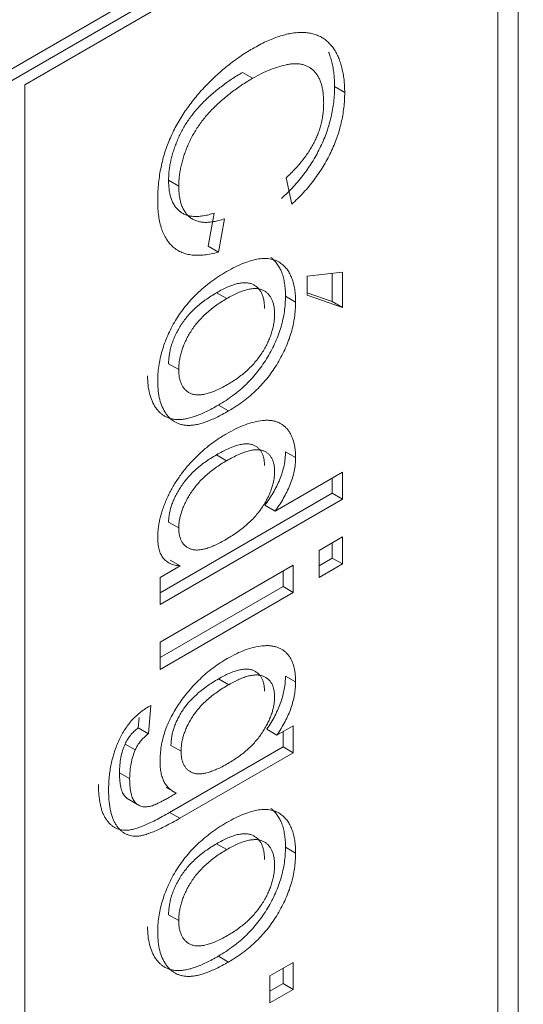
# Model space of a CAD drawing. Header units: millimetres. Extents: x 4 to 1188, y 1 to 840.
# Tile 82 of 123: x 1044.43 to 1045.6, y 144.09 to 146.38. Entities that reach past the tile are written whole.
import ezdxf

# ---------------------------------------------------------------- set-up
doc = ezdxf.new("R2010")
doc.units = ezdxf.units.MM
doc.layers.add('1', color=7, linetype='Continuous', true_color=0xffffff)

msp = doc.modelspace()

# ---------------------------------------------------------------- linework, layer by layer
at = {"layer": '1', "color": 154, "linetype": 'Continuous', "lineweight": 13}
for p, q in [((1046.7631, 147.6169), (1043.2276, 145.5757)), ((1046.7867, 147.6033), (1043.2512, 145.5621)), ((1044.4452, 146.2243), (1045.5922, 146.8864)), ((1045.5922, 146.8864), (1045.5922, 135.2377)), ((1045.545, 146.859), (1045.545, 135.265)), ((1044.9514, 146.2528), (1044.9749, 146.2392)), ((1044.4452, 134.5756), (1044.4452, 146.2243)), ((1045.1653, 146.2199), (1045.1888, 146.2063)), ((1044.7796, 146.0023), (1044.8031, 145.9887)), ((1045.0657, 145.9466), (1045.0529, 146.0082)), ((1044.8857, 145.9263), (1044.8717, 145.8493)), ((1044.9092, 145.9127), (1044.8953, 145.8356)), ((1044.8717, 145.8493), (1044.8953, 145.8356)), ((1045.1019, 145.7793), (1045.1834, 145.7887)), ((1045.1598, 145.786), (1045.1598, 145.7208)), ((1045.1834, 145.7887), (1045.1834, 145.7071)), ((1045.1019, 145.7354), (1045.1019, 145.7793)), ((1044.8911, 145.7412), (1044.9147, 145.7276)), ((1045.1598, 145.7208), (1045.1019, 145.7408)), ((1045.1834, 145.7071), (1045.1019, 145.7354)), ((1045.0512, 145.7331), (1045.0748, 145.7195)), ((1045.1598, 145.7208), (1045.1834, 145.7071)), ((1044.7796, 145.5763), (1044.8031, 145.5627)), ((1044.8953, 145.4802), (1044.9188, 145.4666)), ((1045.0512, 145.372), (1045.0748, 145.3584)), ((1044.8908, 145.3647), (1044.9143, 145.351)), ((1045.0269, 145.2341), (1045.1834, 145.3245)), ((1045.1834, 145.3245), (1045.1834, 145.2618)), ((1045.1598, 145.3109), (1045.1598, 145.2754)), ((1045.1598, 145.2754), (1044.7597, 145.0443)), ((1045.1834, 145.2618), (1044.7597, 145.0171)), ((1045.1598, 145.2754), (1045.1834, 145.2618)), ((1045.0033, 145.2477), (1045.0269, 145.2341)), ((1044.7796, 145.2085), (1044.8031, 145.1949)), ((1045.1291, 145.1426), (1045.1834, 145.1739)), ((1045.1834, 145.1739), (1045.1834, 145.1112)), ((1045.1291, 145.0798), (1045.1291, 145.1426)), ((1045.1598, 145.1603), (1045.1598, 145.1248)), ((1044.7829, 145.1204), (1044.8064, 145.1068)), ((1045.1598, 145.1248), (1045.1291, 145.107)), ((1045.1598, 145.1248), (1045.1834, 145.1112)), ((1044.7597, 144.9293), (1045.0693, 145.1081)), ((1044.7597, 145.0798), (1044.8064, 145.1068)), ((1045.0693, 145.1081), (1045.0693, 145.0453)), ((1045.1834, 145.1112), (1045.1291, 145.0798)), ((1044.7597, 145.0171), (1044.7597, 145.0798)), ((1045.0458, 145.0945), (1045.0458, 145.0589)), ((1045.0458, 145.0589), (1044.7597, 144.8938)), ((1045.0458, 145.0589), (1045.0693, 145.0453)), ((1045.0693, 145.0453), (1044.7597, 144.8665)), ((1044.7597, 144.8665), (1044.7597, 144.9293)), ((1044.8956, 144.8444), (1044.9192, 144.8308)), ((1045.0512, 144.8508), (1045.0748, 144.8372)), ((1044.7379, 144.7826), (1044.7325, 144.7168)), ((1044.7109, 144.7544), (1044.7089, 144.7304)), ((1044.7089, 144.7304), (1044.7325, 144.7168)), ((1045.0313, 144.7136), (1045.0693, 144.7356)), ((1045.0693, 144.7356), (1045.0693, 144.6729)), ((1045.0077, 144.7272), (1045.0313, 144.7136)), ((1045.0458, 144.722), (1045.0458, 144.6865)), ((1044.6784, 144.6929), (1044.7019, 144.6793)), ((1045.0458, 144.6865), (1044.7818, 144.5341)), ((1044.785, 144.6898), (1044.8086, 144.6762)), ((1045.0458, 144.6865), (1045.0693, 144.6729)), ((1045.0693, 144.6729), (1044.8054, 144.5205)), ((1044.6655, 144.6262), (1044.689, 144.6126)), ((1044.7741, 144.5924), (1044.7977, 144.5788)), ((1044.6834, 144.5663), (1044.7128, 144.5493)), ((1044.7818, 144.5341), (1044.8054, 144.5205)), ((1044.8911, 144.4615), (1044.9147, 144.4479)), ((1045.0512, 144.4534), (1045.0748, 144.4398)), ((1044.7796, 144.2966), (1044.8031, 144.2829)), ((1044.8953, 144.2004), (1044.9188, 144.1868)), ((1045.015, 144.1545), (1045.0693, 144.1859)), ((1045.0693, 144.1859), (1045.0693, 144.1232)), ((1045.0458, 144.1723), (1045.0458, 144.1368)), ((1045.015, 144.0918), (1045.015, 144.1545)), ((1045.0458, 144.1368), (1045.015, 144.119)), ((1045.0458, 144.1368), (1045.0693, 144.1232)), ((1045.0693, 144.1232), (1045.015, 144.0918))]:
    msp.add_line(p, q, dxfattribs=at)
for points, knots in [([(1044.9747, 146.308), (1044.9801, 146.311), (1044.9907, 146.317), (1045.0064, 146.3248), (1045.0215, 146.3312), (1045.0361, 146.3365), (1045.0502, 146.3407), (1045.0637, 146.3436), (1045.0767, 146.3453), (1045.0892, 146.3458), (1045.101, 146.3451), (1045.1122, 146.3434), (1045.1226, 146.3403), (1045.1323, 146.3362), (1045.1413, 146.3308), (1045.1494, 146.3242), (1045.1569, 146.3165), (1045.1636, 146.3076), (1045.1695, 146.2977), (1045.1747, 146.2871), (1045.179, 146.2755), (1045.1826, 146.2632), (1045.1855, 146.2502), (1045.1874, 146.2363), (1045.1886, 146.2217), (1045.1888, 146.2114), (1045.1888, 146.2063)], [0, 0, 0, 0, 0.049401, 0.097605, 0.144255, 0.189472, 0.233915, 0.277237, 0.319859, 0.361957, 0.403486, 0.443934, 0.483649, 0.522893, 0.561858, 0.600795, 0.640104, 0.679643, 0.7194, 0.758854, 0.798315, 0.837802, 0.877469, 0.917683, 0.958393, 1, 1, 1, 1]), ([(1044.7542, 145.954), (1044.7543, 145.9603), (1044.7545, 145.9728), (1044.7557, 145.9917), (1044.7579, 146.0103), (1044.761, 146.0284), (1044.7648, 146.0461), (1044.7695, 146.0634), (1044.7752, 146.0803), (1044.7817, 146.0968), (1044.7891, 146.113), (1044.7971, 146.1289), (1044.8061, 146.1444), (1044.8157, 146.1597), (1044.8262, 146.1746), (1044.8373, 146.1893), (1044.8494, 146.2037), (1044.862, 146.2177), (1044.8752, 146.2312), (1044.8887, 146.2443), (1044.9025, 146.2565), (1044.9164, 146.2682), (1044.9307, 146.2791), (1044.9451, 146.2896), (1044.9598, 146.2992), (1044.9697, 146.3051), (1044.9747, 146.308)], [0, 0, 0, 0, 0.049196, 0.096248, 0.141349, 0.184656, 0.226059, 0.266173, 0.30529, 0.343245, 0.380877, 0.418496, 0.456319, 0.494237, 0.533024, 0.572473, 0.613079, 0.654934, 0.697397, 0.739884, 0.782195, 0.825062, 0.867987, 0.911411, 0.955372, 1, 1, 1, 1]), ([(1045.1513, 146.2999), (1045.1528, 146.2964), (1045.1555, 146.2889), (1045.159, 146.2769), (1045.1619, 146.2638), (1045.1638, 146.2499), (1045.165, 146.2353), (1045.1652, 146.225), (1045.1653, 146.2199)], [0, 0, 0, 0, 0.156187, 0.321393, 0.48735, 0.655599, 0.825923, 1, 1, 1, 1]), ([(1045.14, 146.1814), (1045.1399, 146.1856), (1045.1398, 146.1941), (1045.1386, 146.2059), (1045.1369, 146.2169), (1045.1343, 146.2268), (1045.1311, 146.2358), (1045.1271, 146.2437), (1045.1224, 146.2508), (1045.117, 146.2569), (1045.1109, 146.2619), (1045.1045, 146.2662), (1045.0974, 146.2693), (1045.0899, 146.2716), (1045.0819, 146.2729), (1045.0734, 146.2733), (1045.0644, 146.2727), (1045.0518, 146.2705), (1045.0355, 146.2663), (1045.0156, 146.2593), (1044.9954, 146.2505), (1044.9818, 146.243), (1044.9749, 146.2392)], [0, 0, 0, 0, 0.046763, 0.091969, 0.135804, 0.178232, 0.219441, 0.260177, 0.30028, 0.340548, 0.380311, 0.419642, 0.459017, 0.498182, 0.53767, 0.577913, 0.618649, 0.660762, 0.745299, 0.829745, 0.914602, 1, 1, 1, 1]), ([(1044.9514, 146.2528), (1044.9428, 146.2477), (1044.9261, 146.2377), (1044.902, 146.2203), (1044.8795, 146.202), (1044.8619, 146.1855), (1044.849, 146.1717), (1044.8399, 146.1613), (1044.8315, 146.1506), (1044.8237, 146.1396), (1044.8166, 146.1284), (1044.8101, 146.1169), (1044.8042, 146.1052), (1044.7991, 146.0933), (1044.7945, 146.0814), (1044.7905, 146.0696), (1044.7871, 146.0579), (1044.7844, 146.0465), (1044.7821, 146.0351), (1044.7806, 146.024), (1044.7798, 146.013), (1044.7796, 146.0059), (1044.7796, 146.0023)], [0, 0, 0, 0, 0.105343, 0.204375, 0.298069, 0.38707, 0.429726, 0.470901, 0.511122, 0.550179, 0.588354, 0.626683, 0.664452, 0.702515, 0.740481, 0.777618, 0.814716, 0.851527, 0.888098, 0.925112, 0.962104, 1, 1, 1, 1]), ([(1044.9749, 146.2392), (1044.9664, 146.234), (1044.9497, 146.2241), (1044.9256, 146.2067), (1044.9031, 146.1884), (1044.8855, 146.1719), (1044.8725, 146.1581), (1044.8635, 146.1477), (1044.8551, 146.1369), (1044.8473, 146.126), (1044.8402, 146.1147), (1044.8337, 146.1033), (1044.8278, 146.0916), (1044.8226, 146.0797), (1044.8181, 146.0678), (1044.8141, 146.056), (1044.8106, 146.0443), (1044.808, 146.0329), (1044.8057, 146.0215), (1044.8042, 146.0104), (1044.8034, 145.9994), (1044.8032, 145.9923), (1044.8031, 145.9887)], [0, 0, 0, 0, 0.105343, 0.204375, 0.298069, 0.38707, 0.429726, 0.470901, 0.511122, 0.550179, 0.588354, 0.626683, 0.664452, 0.702515, 0.740481, 0.777618, 0.814716, 0.851527, 0.888098, 0.925112, 0.962104, 1, 1, 1, 1]), ([(1045.1653, 146.2199), (1045.1652, 146.214), (1045.165, 146.2023), (1045.1634, 146.1846), (1045.1609, 146.1669), (1045.1575, 146.1494), (1045.1528, 146.132), (1045.1473, 146.1148), (1045.1407, 146.0976), (1045.1331, 146.0807), (1045.1246, 146.064), (1045.1153, 146.0477), (1045.1051, 146.032), (1045.0942, 146.0166), (1045.0823, 146.0018), (1045.0697, 145.9873), (1045.0563, 145.9733), (1045.0469, 145.9646), (1045.0421, 145.9602)], [0, 0, 0, 0, 0.068649, 0.134937, 0.198842, 0.261409, 0.322517, 0.382377, 0.442471, 0.502228, 0.562101, 0.621732, 0.681851, 0.742049, 0.803908, 0.867162, 0.932361, 1, 1, 1, 1]), ([(1045.1888, 146.2063), (1045.1888, 146.2003), (1045.1886, 146.1887), (1045.187, 146.171), (1045.1844, 146.1533), (1045.181, 146.1358), (1045.1764, 146.1184), (1045.1709, 146.1012), (1045.1642, 146.084), (1045.1567, 146.0671), (1045.1481, 146.0504), (1045.1389, 146.0341), (1045.1287, 146.0184), (1045.1177, 146.003), (1045.1059, 145.9882), (1045.0933, 145.9737), (1045.0798, 145.9597), (1045.0705, 145.951), (1045.0657, 145.9466)], [0, 0, 0, 0, 0.068649, 0.134937, 0.198842, 0.261409, 0.322517, 0.382377, 0.442471, 0.502228, 0.562101, 0.621732, 0.681851, 0.742049, 0.803908, 0.867162, 0.932361, 1, 1, 1, 1]), ([(1045.0529, 146.0082), (1045.0565, 146.0116), (1045.0637, 146.0184), (1045.0739, 146.029), (1045.0834, 146.0396), (1045.0921, 146.0502), (1045.1, 146.0609), (1045.1072, 146.0715), (1045.1136, 146.0821), (1045.1193, 146.0928), (1045.1241, 146.1035), (1045.1284, 146.1143), (1045.1319, 146.1253), (1045.1349, 146.1363), (1045.1372, 146.1475), (1045.1388, 146.1587), (1045.1397, 146.1701), (1045.1399, 146.1776), (1045.14, 146.1814)], [0, 0, 0, 0, 0.077231, 0.151165, 0.220785, 0.28715, 0.350632, 0.411307, 0.469964, 0.526707, 0.582498, 0.638509, 0.694918, 0.75242, 0.811251, 0.871856, 0.934644, 1, 1, 1, 1]), ([(1044.7796, 146.0023), (1044.7796, 145.9981), (1044.7798, 145.9897), (1044.7811, 145.9782), (1044.7831, 145.9675), (1044.7861, 145.9579), (1044.7898, 145.9492), (1044.7944, 145.9415), (1044.7999, 145.935), (1044.8062, 145.9293), (1044.8133, 145.9247), (1044.8213, 145.9213), (1044.83, 145.9192), (1044.8395, 145.918), (1044.85, 145.9184), (1044.8611, 145.9197), (1044.8731, 145.9223), (1044.8814, 145.9249), (1044.8857, 145.9263)], [0, 0, 0, 0, 0.063336, 0.125111, 0.184688, 0.24321, 0.300888, 0.35837, 0.415761, 0.474387, 0.533966, 0.594008, 0.655072, 0.71861, 0.784375, 0.852991, 0.9249, 1, 1, 1, 1]), ([(1044.8031, 145.9887), (1044.8032, 145.9844), (1044.8034, 145.9761), (1044.8047, 145.9646), (1044.8067, 145.9539), (1044.8097, 145.9443), (1044.8134, 145.9356), (1044.818, 145.9279), (1044.8235, 145.9214), (1044.8298, 145.9156), (1044.8369, 145.911), (1044.8448, 145.9076), (1044.8536, 145.9055), (1044.8631, 145.9044), (1044.8735, 145.9048), (1044.8847, 145.9061), (1044.8966, 145.9087), (1044.905, 145.9113), (1044.9092, 145.9127)], [0, 0, 0, 0, 0.063336, 0.125111, 0.184688, 0.24321, 0.300888, 0.35837, 0.415761, 0.474387, 0.533966, 0.594008, 0.655072, 0.71861, 0.784375, 0.852991, 0.9249, 1, 1, 1, 1]), ([(1044.8953, 145.8356), (1044.8897, 145.8341), (1044.8788, 145.8312), (1044.8631, 145.8288), (1044.8484, 145.8278), (1044.8346, 145.8284), (1044.822, 145.8307), (1044.8103, 145.8344), (1044.7998, 145.84), (1044.7901, 145.847), (1044.7817, 145.8555), (1044.7743, 145.8655), (1044.7681, 145.8768), (1044.763, 145.8894), (1044.7591, 145.9036), (1044.7563, 145.919), (1044.7546, 145.9358), (1044.7543, 145.9478), (1044.7542, 145.954)], [0, 0, 0, 0, 0.071578, 0.140016, 0.206197, 0.270156, 0.332001, 0.392755, 0.452579, 0.512253, 0.571532, 0.630152, 0.688769, 0.748164, 0.808703, 0.870256, 0.9339, 1, 1, 1, 1]), ([(1044.9145, 145.7903), (1044.9214, 145.7941), (1044.9347, 145.8014), (1044.954, 145.8101), (1044.972, 145.8163), (1044.9885, 145.82), (1045.0037, 145.8212), (1045.0175, 145.8198), (1045.0301, 145.8162), (1045.0372, 145.8116), (1045.0407, 145.8093)], [0, 0, 0, 0, 0.148743, 0.287828, 0.419547, 0.543761, 0.661832, 0.776707, 0.888407, 1, 1, 1, 1]), ([(1045.0172, 145.8229), (1045.0199, 145.8207), (1045.0253, 145.8163), (1045.0321, 145.808), (1045.038, 145.7986), (1045.0429, 145.788), (1045.0467, 145.7761), (1045.0492, 145.763), (1045.0509, 145.7487), (1045.0511, 145.7384), (1045.0512, 145.7331)], [0, 0, 0, 0, 0.124302, 0.246336, 0.367599, 0.489098, 0.612371, 0.737766, 0.866431, 1, 1, 1, 1]), ([(1045.0407, 145.8093), (1045.0434, 145.8071), (1045.0489, 145.8027), (1045.0557, 145.7944), (1045.0616, 145.785), (1045.0665, 145.7744), (1045.0702, 145.7625), (1045.0728, 145.7493), (1045.0745, 145.7351), (1045.0747, 145.7247), (1045.0748, 145.7195)], [0, 0, 0, 0, 0.124302, 0.246336, 0.367599, 0.489098, 0.612371, 0.737766, 0.866431, 1, 1, 1, 1]), ([(1044.7542, 145.5344), (1044.7544, 145.5405), (1044.7546, 145.5523), (1044.7565, 145.5704), (1044.7597, 145.5884), (1044.7644, 145.6064), (1044.7701, 145.6242), (1044.7772, 145.6418), (1044.7857, 145.6594), (1044.7954, 145.6767), (1044.8062, 145.6936), (1044.8184, 145.7097), (1044.8316, 145.7252), (1044.846, 145.7398), (1044.8616, 145.7537), (1044.8782, 145.7668), (1044.896, 145.7792), (1044.9082, 145.7865), (1044.9145, 145.7903)], [0, 0, 0, 0, 0.063918, 0.125105, 0.18417, 0.241758, 0.298585, 0.354786, 0.411839, 0.469658, 0.528418, 0.587973, 0.649012, 0.712542, 0.778764, 0.848337, 0.922071, 1, 1, 1, 1]), ([(1045.0023, 145.7049), (1045.0022, 145.7084), (1045.0021, 145.7152), (1045.0008, 145.7247), (1044.9985, 145.7332), (1044.9956, 145.7408), (1044.9916, 145.7473), (1044.9869, 145.753), (1044.9811, 145.7575), (1044.9747, 145.7612), (1044.9673, 145.7636), (1044.959, 145.7646), (1044.9498, 145.7642), (1044.9398, 145.7624), (1044.9288, 145.7592), (1044.917, 145.7547), (1044.9043, 145.7486), (1044.8956, 145.7437), (1044.8911, 145.7412)], [0, 0, 0, 0, 0.05756, 0.113503, 0.167997, 0.221399, 0.275211, 0.329403, 0.384959, 0.441806, 0.500594, 0.561039, 0.623918, 0.690425, 0.760669, 0.835679, 0.915307, 1, 1, 1, 1]), ([(1044.8911, 145.7412), (1044.8866, 145.7385), (1044.8778, 145.7333), (1044.8651, 145.7247), (1044.8533, 145.7156), (1044.8423, 145.7062), (1044.8323, 145.6964), (1044.8231, 145.6861), (1044.8147, 145.6755), (1044.8073, 145.6645), (1044.8007, 145.6534), (1044.7951, 145.6422), (1044.7903, 145.6311), (1044.7864, 145.62), (1044.7833, 145.6089), (1044.7811, 145.5979), (1044.7798, 145.5869), (1044.7796, 145.5799), (1044.7796, 145.5763)], [0, 0, 0, 0, 0.085081, 0.164574, 0.239456, 0.309581, 0.375975, 0.43923, 0.500027, 0.558716, 0.615846, 0.670968, 0.725068, 0.778789, 0.832288, 0.88669, 0.942537, 1, 1, 1, 1]), ([(1045.0259, 145.6913), (1045.0258, 145.6948), (1045.0256, 145.7016), (1045.0244, 145.7111), (1045.0221, 145.7196), (1045.0191, 145.7272), (1045.0152, 145.7337), (1045.0104, 145.7394), (1045.0047, 145.7439), (1044.9982, 145.7476), (1044.9908, 145.75), (1044.9825, 145.751), (1044.9734, 145.7506), (1044.9633, 145.7488), (1044.9524, 145.7456), (1044.9406, 145.7411), (1044.9279, 145.735), (1044.9192, 145.7301), (1044.9147, 145.7276)], [0, 0, 0, 0, 0.05756, 0.113503, 0.167997, 0.221399, 0.275211, 0.329403, 0.384959, 0.441806, 0.500594, 0.561039, 0.623918, 0.690425, 0.760669, 0.835679, 0.915307, 1, 1, 1, 1]), ([(1044.9147, 145.7276), (1044.9101, 145.7249), (1044.9014, 145.7196), (1044.8887, 145.7111), (1044.8769, 145.702), (1044.8659, 145.6926), (1044.8558, 145.6828), (1044.8466, 145.6725), (1044.8382, 145.6619), (1044.8308, 145.6509), (1044.8243, 145.6398), (1044.8187, 145.6286), (1044.8139, 145.6175), (1044.81, 145.6064), (1044.8069, 145.5953), (1044.8046, 145.5843), (1044.8034, 145.5733), (1044.8032, 145.5662), (1044.8031, 145.5627)], [0, 0, 0, 0, 0.085081, 0.164574, 0.239456, 0.309581, 0.375975, 0.43923, 0.500027, 0.558716, 0.615846, 0.670968, 0.725068, 0.778789, 0.832288, 0.88669, 0.942537, 1, 1, 1, 1]), ([(1045.0512, 145.7331), (1045.051, 145.7272), (1045.0508, 145.7156), (1045.0489, 145.6977), (1045.0456, 145.6798), (1045.0411, 145.662), (1045.0352, 145.6443), (1045.0281, 145.6266), (1045.0196, 145.6091), (1045.0099, 145.5917), (1044.9991, 145.5748), (1044.9872, 145.5586), (1044.9743, 145.5433), (1044.9604, 145.5288), (1044.9455, 145.5152), (1044.9296, 145.5025), (1044.9127, 145.4906), (1044.9012, 145.4837), (1044.8953, 145.4802)], [0, 0, 0, 0, 0.064148, 0.125517, 0.185171, 0.243479, 0.301291, 0.358638, 0.417072, 0.476329, 0.536519, 0.596593, 0.65777, 0.720728, 0.785986, 0.853812, 0.925134, 1, 1, 1, 1]), ([(1045.0748, 145.7195), (1045.0746, 145.7136), (1045.0743, 145.7019), (1045.0725, 145.6841), (1045.0691, 145.6662), (1045.0647, 145.6484), (1045.0588, 145.6307), (1045.0517, 145.613), (1045.0431, 145.5954), (1045.0335, 145.5781), (1045.0226, 145.5612), (1045.0107, 145.545), (1044.9978, 145.5297), (1044.9839, 145.5152), (1044.969, 145.5016), (1044.9531, 145.4889), (1044.9363, 145.477), (1044.9247, 145.4701), (1044.9188, 145.4666)], [0, 0, 0, 0, 0.064148, 0.125517, 0.185171, 0.243479, 0.301291, 0.358638, 0.417072, 0.476329, 0.536519, 0.596593, 0.65777, 0.720728, 0.785986, 0.853812, 0.925134, 1, 1, 1, 1]), ([(1044.9163, 145.5278), (1044.9206, 145.5304), (1044.9291, 145.5356), (1044.9414, 145.5439), (1044.9529, 145.5528), (1044.9636, 145.562), (1044.9734, 145.5719), (1044.9825, 145.5819), (1044.9907, 145.5926), (1044.9981, 145.6036), (1045.0046, 145.6148), (1045.0104, 145.626), (1045.0151, 145.6371), (1045.0191, 145.6481), (1045.0221, 145.659), (1045.0244, 145.6699), (1045.0256, 145.6808), (1045.0258, 145.6877), (1045.0259, 145.6913)], [0, 0, 0, 0, 0.083119, 0.161653, 0.235528, 0.305134, 0.371179, 0.434403, 0.495472, 0.555373, 0.613359, 0.66965, 0.72456, 0.778126, 0.832426, 0.8866, 0.942216, 1, 1, 1, 1]), ([(1044.8031, 145.5627), (1044.8032, 145.5592), (1044.8033, 145.5524), (1044.8048, 145.5431), (1044.8069, 145.5346), (1044.8099, 145.5271), (1044.814, 145.5207), (1044.8187, 145.5151), (1044.8245, 145.5106), (1044.831, 145.507), (1044.8385, 145.5047), (1044.8469, 145.5035), (1044.8562, 145.504), (1044.8665, 145.506), (1044.8776, 145.5093), (1044.8897, 145.514), (1044.9027, 145.5203), (1044.9117, 145.5253), (1044.9163, 145.5278)], [0, 0, 0, 0, 0.056533, 0.111546, 0.164924, 0.218049, 0.271168, 0.32445, 0.379524, 0.436254, 0.494948, 0.555594, 0.618885, 0.686313, 0.756971, 0.832892, 0.913932, 1, 1, 1, 1]), ([(1044.8953, 145.4802), (1044.8904, 145.4774), (1044.8811, 145.4721), (1044.8675, 145.4653), (1044.8546, 145.4594), (1044.8426, 145.4546), (1044.8313, 145.4509), (1044.8209, 145.4484), (1044.8112, 145.4469), (1044.8022, 145.4464), (1044.7939, 145.447), (1044.7861, 145.4483), (1044.7787, 145.4506), (1044.7719, 145.4538), (1044.7656, 145.4577), (1044.7596, 145.4625), (1044.7542, 145.4682), (1044.7477, 145.4768), (1044.7408, 145.4893), (1044.7349, 145.5066), (1044.7313, 145.5262), (1044.7309, 145.5407), (1044.7307, 145.548)], [0, 0, 0, 0, 0.058703, 0.114053, 0.166479, 0.216091, 0.262752, 0.307001, 0.348947, 0.388808, 0.427138, 0.46506, 0.502488, 0.539648, 0.577008, 0.614274, 0.652403, 0.690833, 0.767888, 0.844207, 0.921132, 1, 1, 1, 1]), ([(1044.9188, 145.4666), (1044.914, 145.4638), (1044.9047, 145.4585), (1044.891, 145.4517), (1044.8782, 145.4458), (1044.8662, 145.441), (1044.8549, 145.4373), (1044.8444, 145.4348), (1044.8347, 145.4333), (1044.8258, 145.4328), (1044.8174, 145.4334), (1044.8096, 145.4347), (1044.8023, 145.437), (1044.7955, 145.4402), (1044.7891, 145.4441), (1044.7832, 145.4489), (1044.7778, 145.4546), (1044.7713, 145.4632), (1044.7644, 145.4757), (1044.7585, 145.493), (1044.7549, 145.5126), (1044.7545, 145.5271), (1044.7542, 145.5344)], [0, 0, 0, 0, 0.058703, 0.114053, 0.166479, 0.216091, 0.262752, 0.307001, 0.348947, 0.388808, 0.427138, 0.46506, 0.502488, 0.539648, 0.577008, 0.614274, 0.652403, 0.690833, 0.767888, 0.844207, 0.921132, 1, 1, 1, 1]), ([(1044.9142, 145.4137), (1044.9217, 145.4179), (1044.9364, 145.426), (1044.9578, 145.4348), (1044.9782, 145.4413), (1044.9944, 145.4443), (1045.0066, 145.445), (1045.0151, 145.4448), (1045.0232, 145.4438), (1045.0306, 145.4417), (1045.0375, 145.4388), (1045.0439, 145.4352), (1045.0496, 145.4305), (1045.0549, 145.4251), (1045.0595, 145.4189), (1045.0636, 145.4122), (1045.0671, 145.4047), (1045.0698, 145.3967), (1045.0721, 145.388), (1045.0736, 145.3787), (1045.0746, 145.3689), (1045.0747, 145.3619), (1045.0748, 145.3584)], [0, 0, 0, 0, 0.097129, 0.190237, 0.280388, 0.36862, 0.411729, 0.453657, 0.494259, 0.53396, 0.573313, 0.612303, 0.651179, 0.690151, 0.729237, 0.767708, 0.805598, 0.843958, 0.882296, 0.920731, 0.959905, 1, 1, 1, 1]), ([(1044.7542, 145.173), (1044.7543, 145.1765), (1044.7544, 145.1833), (1044.7554, 145.1939), (1044.7569, 145.2046), (1044.7593, 145.2156), (1044.762, 145.2266), (1044.7656, 145.2378), (1044.7696, 145.2492), (1044.7744, 145.2606), (1044.7796, 145.2721), (1044.7855, 145.2833), (1044.7917, 145.2944), (1044.7986, 145.3052), (1044.8059, 145.3159), (1044.8137, 145.3264), (1044.8221, 145.3368), (1044.8339, 145.3503), (1044.8498, 145.3663), (1044.8701, 145.3841), (1044.8917, 145.4001), (1044.9066, 145.4091), (1044.9142, 145.4137)], [0, 0, 0, 0, 0.038527, 0.076503, 0.114116, 0.151745, 0.189322, 0.226946, 0.265358, 0.304283, 0.343529, 0.382636, 0.421902, 0.461253, 0.501382, 0.542244, 0.584026, 0.626904, 0.714769, 0.80536, 0.900324, 1, 1, 1, 1]), ([(1045.0023, 145.3397), (1045.0022, 145.3427), (1045.0021, 145.3488), (1045.0008, 145.3571), (1044.9986, 145.3644), (1044.9958, 145.3711), (1044.9918, 145.3766), (1044.9872, 145.3814), (1044.9817, 145.3852), (1044.9754, 145.3882), (1044.9681, 145.39), (1044.9599, 145.3905), (1044.9508, 145.3896), (1044.9406, 145.3874), (1044.9295, 145.3836), (1044.9175, 145.3787), (1044.9044, 145.3723), (1044.8954, 145.3673), (1044.8908, 145.3647)], [0, 0, 0, 0, 0.052861, 0.104657, 0.154956, 0.20531, 0.255829, 0.307182, 0.361081, 0.41655, 0.474685, 0.535618, 0.600117, 0.669364, 0.743799, 0.823012, 0.908289, 1, 1, 1, 1]), ([(1045.0259, 145.3261), (1045.0258, 145.3291), (1045.0256, 145.3352), (1045.0243, 145.3435), (1045.0222, 145.3508), (1045.0193, 145.3575), (1045.0154, 145.363), (1045.0108, 145.3678), (1045.0053, 145.3716), (1044.999, 145.3746), (1044.9917, 145.3764), (1044.9835, 145.3768), (1044.9743, 145.376), (1044.9642, 145.3737), (1044.9531, 145.3699), (1044.941, 145.3651), (1044.928, 145.3587), (1044.919, 145.3537), (1044.9143, 145.351)], [0, 0, 0, 0, 0.052861, 0.104657, 0.154956, 0.20531, 0.255829, 0.307182, 0.361081, 0.41655, 0.474685, 0.535618, 0.600117, 0.669364, 0.743799, 0.823012, 0.908289, 1, 1, 1, 1]), ([(1045.0512, 145.372), (1045.051, 145.3668), (1045.0507, 145.3565), (1045.0482, 145.3404), (1045.0441, 145.3241), (1045.038, 145.3079), (1045.031, 145.292), (1045.0227, 145.2766), (1045.0136, 145.2617), (1045.0068, 145.2524), (1045.0033, 145.2477)], [0, 0, 0, 0, 0.132544, 0.259609, 0.384578, 0.508577, 0.63268, 0.754424, 0.876103, 1, 1, 1, 1]), ([(1044.8908, 145.3647), (1044.8863, 145.362), (1044.8775, 145.3568), (1044.8648, 145.3482), (1044.853, 145.3393), (1044.8421, 145.3299), (1044.8321, 145.3204), (1044.8229, 145.3103), (1044.8146, 145.3), (1044.8072, 145.2893), (1044.8008, 145.2786), (1044.7951, 145.268), (1044.7902, 145.2576), (1044.7864, 145.2474), (1044.7833, 145.2373), (1044.7811, 145.2274), (1044.7798, 145.2178), (1044.7796, 145.2116), (1044.7796, 145.2085)], [0, 0, 0, 0, 0.08818, 0.171101, 0.249124, 0.322141, 0.391043, 0.456061, 0.518437, 0.578646, 0.636308, 0.692064, 0.74485, 0.796223, 0.84689, 0.897232, 0.948365, 1, 1, 1, 1]), ([(1044.9143, 145.351), (1044.9098, 145.3484), (1044.9011, 145.3432), (1044.8884, 145.3346), (1044.8766, 145.3257), (1044.8657, 145.3163), (1044.8556, 145.3067), (1044.8465, 145.2967), (1044.8382, 145.2863), (1044.8308, 145.2757), (1044.8243, 145.265), (1044.8187, 145.2544), (1044.8138, 145.244), (1044.81, 145.2338), (1044.8069, 145.2237), (1044.8047, 145.2138), (1044.8034, 145.2041), (1044.8032, 145.198), (1044.8031, 145.1949)], [0, 0, 0, 0, 0.08818, 0.171101, 0.249124, 0.322141, 0.391043, 0.456061, 0.518437, 0.578646, 0.636308, 0.692064, 0.74485, 0.796223, 0.84689, 0.897232, 0.948365, 1, 1, 1, 1]), ([(1045.0748, 145.3584), (1045.0746, 145.3532), (1045.0743, 145.3429), (1045.0717, 145.3268), (1045.0676, 145.3105), (1045.0616, 145.2943), (1045.0546, 145.2784), (1045.0463, 145.263), (1045.0372, 145.2481), (1045.0303, 145.2388), (1045.0269, 145.2341)], [0, 0, 0, 0, 0.132544, 0.259609, 0.384578, 0.508577, 0.63268, 0.754424, 0.876103, 1, 1, 1, 1]), ([(1044.9103, 145.1668), (1044.9151, 145.1696), (1044.9244, 145.1751), (1044.9379, 145.1842), (1044.9503, 145.1934), (1044.9618, 145.203), (1044.9724, 145.2128), (1044.9819, 145.223), (1044.9905, 145.2333), (1044.9979, 145.2439), (1045.0045, 145.2546), (1045.0102, 145.2651), (1045.015, 145.2756), (1045.019, 145.286), (1045.0221, 145.2963), (1045.0242, 145.3063), (1045.0257, 145.3164), (1045.0258, 145.3228), (1045.0259, 145.3261)], [0, 0, 0, 0, 0.091304, 0.176962, 0.256162, 0.330416, 0.400212, 0.464934, 0.526213, 0.584638, 0.640513, 0.694113, 0.74567, 0.796418, 0.846477, 0.896114, 0.947312, 1, 1, 1, 1]), ([(1044.8031, 145.1949), (1044.8032, 145.1919), (1044.8034, 145.1859), (1044.8046, 145.1777), (1044.8067, 145.1704), (1044.8096, 145.1639), (1044.8133, 145.1581), (1044.8179, 145.1534), (1044.8233, 145.1494), (1044.8295, 145.1462), (1044.8365, 145.1441), (1044.8445, 145.1434), (1044.8534, 145.144), (1044.8631, 145.1459), (1044.8737, 145.1492), (1044.8851, 145.1537), (1044.8974, 145.1595), (1044.9059, 145.1643), (1044.9103, 145.1668)], [0, 0, 0, 0, 0.053699, 0.105658, 0.157296, 0.208463, 0.259773, 0.312957, 0.367534, 0.424836, 0.484279, 0.545626, 0.610499, 0.679049, 0.751694, 0.829069, 0.911549, 1, 1, 1, 1]), ([(1044.8064, 145.1068), (1044.8023, 145.1072), (1044.7942, 145.1079), (1044.7836, 145.1116), (1044.7744, 145.1169), (1044.7671, 145.1244), (1044.7612, 145.1336), (1044.7571, 145.1449), (1044.7547, 145.1581), (1044.7544, 145.168), (1044.7542, 145.173)], [0, 0, 0, 0, 0.13792, 0.268236, 0.391909, 0.51124, 0.629694, 0.748331, 0.871431, 1, 1, 1, 1]), ([(1044.9154, 144.8914), (1044.9227, 144.8954), (1044.9369, 144.9032), (1044.9577, 144.9118), (1044.9778, 144.918), (1044.9937, 144.9208), (1045.0059, 144.9217), (1045.0144, 144.9216), (1045.0224, 144.9204), (1045.0299, 144.9187), (1045.0369, 144.9162), (1045.0433, 144.9128), (1045.0491, 144.9086), (1045.0545, 144.9036), (1045.0592, 144.8978), (1045.0634, 144.8914), (1045.0669, 144.8842), (1045.0698, 144.8762), (1045.072, 144.8675), (1045.0736, 144.8582), (1045.0745, 144.848), (1045.0747, 144.8409), (1045.0748, 144.8372)], [0, 0, 0, 0, 0.094874, 0.186815, 0.276165, 0.364682, 0.408123, 0.450019, 0.491076, 0.531089, 0.57045, 0.609095, 0.647527, 0.685964, 0.724423, 0.762513, 0.800633, 0.83919, 0.877957, 0.91762, 0.958342, 1, 1, 1, 1]), ([(1044.7597, 144.6524), (1044.7598, 144.6582), (1044.76, 144.6696), (1044.7623, 144.6873), (1044.7658, 144.7047), (1044.7709, 144.722), (1044.7773, 144.7391), (1044.7853, 144.756), (1044.7947, 144.7728), (1044.8054, 144.7891), (1044.8171, 144.8049), (1044.8295, 144.82), (1044.8424, 144.8343), (1044.856, 144.8474), (1044.87, 144.86), (1044.8847, 144.8714), (1044.8999, 144.8821), (1044.9102, 144.8883), (1044.9154, 144.8914)], [0, 0, 0, 0, 0.065869, 0.128688, 0.189089, 0.247616, 0.305863, 0.364112, 0.423081, 0.484689, 0.546906, 0.609002, 0.671411, 0.734313, 0.798157, 0.863499, 0.930798, 1, 1, 1, 1]), ([(1045.0023, 144.8161), (1045.0022, 144.8192), (1045.0021, 144.8251), (1045.0008, 144.8333), (1044.9986, 144.8405), (1044.9957, 144.8471), (1044.9918, 144.8527), (1044.9873, 144.8576), (1044.9817, 144.8613), (1044.9754, 144.8646), (1044.9683, 144.8667), (1044.9602, 144.8673), (1044.9515, 144.8667), (1044.9418, 144.8648), (1044.9314, 144.8616), (1044.9202, 144.8571), (1044.9082, 144.8515), (1044.8999, 144.8468), (1044.8956, 144.8444)], [0, 0, 0, 0, 0.053954, 0.106252, 0.157585, 0.208995, 0.261605, 0.315043, 0.370641, 0.428633, 0.488816, 0.550952, 0.615609, 0.683217, 0.75565, 0.83226, 0.913421, 1, 1, 1, 1]), ([(1044.8956, 144.8444), (1044.891, 144.8417), (1044.882, 144.8364), (1044.869, 144.8275), (1044.857, 144.8188), (1044.846, 144.8095), (1044.8359, 144.8001), (1044.8268, 144.7904), (1044.8186, 144.7805), (1044.8115, 144.7702), (1044.8053, 144.7599), (1044.7998, 144.7497), (1044.7952, 144.7395), (1044.7915, 144.7294), (1044.7885, 144.7193), (1044.7866, 144.7094), (1044.7852, 144.6994), (1044.7851, 144.693), (1044.785, 144.6898)], [0, 0, 0, 0, 0.09102, 0.176216, 0.255231, 0.328591, 0.397205, 0.461826, 0.522184, 0.580111, 0.635464, 0.688546, 0.740727, 0.791871, 0.842151, 0.893295, 0.946109, 1, 1, 1, 1]), ([(1045.0259, 144.8025), (1045.0258, 144.8056), (1045.0256, 144.8115), (1045.0243, 144.8197), (1045.0222, 144.8269), (1045.0193, 144.8335), (1045.0154, 144.8391), (1045.0108, 144.844), (1045.0052, 144.8477), (1044.999, 144.8509), (1044.9919, 144.853), (1044.9838, 144.8536), (1044.975, 144.8531), (1044.9654, 144.8512), (1044.955, 144.848), (1044.9437, 144.8435), (1044.9317, 144.8379), (1044.9234, 144.8332), (1044.9192, 144.8308)], [0, 0, 0, 0, 0.053954, 0.106252, 0.157585, 0.208995, 0.261605, 0.315043, 0.370641, 0.428633, 0.488816, 0.550952, 0.615609, 0.683217, 0.75565, 0.83226, 0.913421, 1, 1, 1, 1]), ([(1045.0512, 144.8508), (1045.0511, 144.8459), (1045.0508, 144.8361), (1045.0487, 144.8209), (1045.0453, 144.8055), (1045.0405, 144.79), (1045.0344, 144.7744), (1045.0268, 144.7586), (1045.018, 144.7428), (1045.0112, 144.7325), (1045.0077, 144.7272)], [0, 0, 0, 0, 0.127411, 0.251224, 0.371451, 0.491533, 0.613231, 0.736879, 0.86552, 1, 1, 1, 1]), ([(1044.9192, 144.8308), (1044.9145, 144.8281), (1044.9055, 144.8228), (1044.8926, 144.8139), (1044.8805, 144.8051), (1044.8695, 144.7959), (1044.8594, 144.7865), (1044.8504, 144.7768), (1044.8422, 144.7668), (1044.835, 144.7566), (1044.8288, 144.7463), (1044.8234, 144.7361), (1044.8188, 144.7259), (1044.8151, 144.7157), (1044.8121, 144.7057), (1044.8101, 144.6957), (1044.8088, 144.6858), (1044.8086, 144.6794), (1044.8086, 144.6762)], [0, 0, 0, 0, 0.09102, 0.176216, 0.255231, 0.328591, 0.397205, 0.461826, 0.522184, 0.580111, 0.635464, 0.688546, 0.740727, 0.791871, 0.842151, 0.893295, 0.946109, 1, 1, 1, 1]), ([(1045.0748, 144.8372), (1045.0746, 144.8323), (1045.0744, 144.8225), (1045.0723, 144.8073), (1045.0689, 144.7919), (1045.0641, 144.7764), (1045.058, 144.7607), (1045.0504, 144.745), (1045.0415, 144.7291), (1045.0348, 144.7189), (1045.0313, 144.7136)], [0, 0, 0, 0, 0.127411, 0.251224, 0.371451, 0.491533, 0.613231, 0.736879, 0.86552, 1, 1, 1, 1]), ([(1044.9175, 144.6479), (1044.9218, 144.6505), (1044.9302, 144.6555), (1044.9425, 144.6638), (1044.9539, 144.6726), (1044.9645, 144.6816), (1044.9742, 144.6911), (1044.9832, 144.7008), (1044.9913, 144.711), (1044.9986, 144.7216), (1045.0049, 144.7322), (1045.0106, 144.7427), (1045.0152, 144.7531), (1045.0192, 144.7633), (1045.0222, 144.7734), (1045.0243, 144.7833), (1045.0256, 144.7931), (1045.0258, 144.7994), (1045.0259, 144.8025)], [0, 0, 0, 0, 0.086704, 0.16752, 0.243948, 0.316299, 0.384112, 0.448858, 0.510925, 0.57115, 0.629276, 0.685084, 0.738341, 0.790769, 0.842506, 0.893994, 0.946458, 1, 1, 1, 1]), ([(1044.6401, 144.5856), (1044.6402, 144.5908), (1044.6403, 144.601), (1044.6416, 144.6165), (1044.6433, 144.6316), (1044.6461, 144.6464), (1044.6494, 144.6609), (1044.6536, 144.675), (1044.6587, 144.6889), (1044.6643, 144.7023), (1044.6708, 144.7153), (1044.6781, 144.7274), (1044.6862, 144.7388), (1044.695, 144.7493), (1044.7047, 144.759), (1044.7151, 144.7678), (1044.7263, 144.7759), (1044.734, 144.7803), (1044.7379, 144.7826)], [0, 0, 0, 0, 0.075524, 0.147989, 0.217125, 0.282957, 0.347039, 0.408535, 0.468604, 0.52772, 0.585111, 0.641564, 0.696724, 0.752942, 0.810101, 0.870022, 0.933086, 1, 1, 1, 1]), ([(1044.7089, 144.7304), (1044.7056, 144.7278), (1044.6993, 144.7228), (1044.6909, 144.7136), (1044.6836, 144.7037), (1044.6801, 144.6965), (1044.6784, 144.6929)], [0, 0, 0, 0, 0.277674, 0.529716, 0.766261, 1, 1, 1, 1]), ([(1044.7325, 144.7168), (1044.7292, 144.7142), (1044.7229, 144.7092), (1044.7145, 144.7), (1044.7072, 144.6901), (1044.7037, 144.6829), (1044.7019, 144.6793)], [0, 0, 0, 0, 0.277674, 0.529716, 0.766261, 1, 1, 1, 1]), ([(1044.6784, 144.6929), (1044.6764, 144.6879), (1044.6722, 144.6774), (1044.6683, 144.661), (1044.6659, 144.6437), (1044.6656, 144.6322), (1044.6655, 144.6262)], [0, 0, 0, 0, 0.217924, 0.453424, 0.711804, 1, 1, 1, 1]), ([(1044.7019, 144.6793), (1044.6999, 144.6743), (1044.6958, 144.6638), (1044.6919, 144.6474), (1044.6895, 144.6301), (1044.6892, 144.6186), (1044.689, 144.6126)], [0, 0, 0, 0, 0.217924, 0.453424, 0.711804, 1, 1, 1, 1]), ([(1044.8086, 144.6762), (1044.8086, 144.6731), (1044.8088, 144.6669), (1044.81, 144.6584), (1044.8122, 144.651), (1044.8151, 144.6443), (1044.8187, 144.6384), (1044.8232, 144.6334), (1044.8287, 144.6295), (1044.8349, 144.6263), (1044.8419, 144.6241), (1044.85, 144.6235), (1044.859, 144.6242), (1044.8689, 144.6262), (1044.8798, 144.6297), (1044.8915, 144.6344), (1044.9042, 144.6404), (1044.9129, 144.6454), (1044.9175, 144.6479)], [0, 0, 0, 0, 0.054408, 0.107089, 0.158334, 0.209615, 0.260985, 0.313347, 0.366938, 0.423206, 0.481575, 0.5423, 0.607027, 0.675403, 0.748374, 0.826566, 0.910347, 1, 1, 1, 1]), ([(1044.7977, 144.5788), (1044.7947, 144.5802), (1044.7887, 144.5831), (1044.781, 144.5893), (1044.7743, 144.5965), (1044.769, 144.6051), (1044.7648, 144.615), (1044.7618, 144.6262), (1044.76, 144.6387), (1044.7598, 144.6478), (1044.7597, 144.6524)], [0, 0, 0, 0, 0.13145, 0.258182, 0.380811, 0.502297, 0.623433, 0.745773, 0.870824, 1, 1, 1, 1]), ([(1044.6655, 144.6262), (1044.6655, 144.6229), (1044.6655, 144.6165), (1044.6663, 144.6078), (1044.6671, 144.5995), (1044.6686, 144.5923), (1044.6703, 144.5856), (1044.6727, 144.5801), (1044.6752, 144.575), (1044.6793, 144.5698), (1044.683, 144.5666), (1044.6858, 144.5649), (1044.6859, 144.5649)], [0, 0, 0, 0, 0.12415, 0.242486, 0.352566, 0.457728, 0.556795, 0.651081, 0.739941, 0.825731, 0.990705, 1, 1, 1, 1]), ([(1044.7818, 144.5341), (1044.7761, 144.5309), (1044.7651, 144.5246), (1044.7492, 144.5162), (1044.7346, 144.509), (1044.7213, 144.5031), (1044.7093, 144.4987), (1044.6986, 144.4953), (1044.6891, 144.4931), (1044.6809, 144.4925), (1044.6735, 144.4929), (1044.6666, 144.4941), (1044.6601, 144.496), (1044.6541, 144.499), (1044.6484, 144.5028), (1044.6431, 144.5074), (1044.6382, 144.5128), (1044.6337, 144.5191), (1044.6296, 144.5261), (1044.6261, 144.534), (1044.6231, 144.5428), (1044.6208, 144.5525), (1044.6189, 144.563), (1044.6176, 144.5743), (1044.6167, 144.5863), (1044.6166, 144.5949), (1044.6166, 144.5992)], [0, 0, 0, 0, 0.068416, 0.131802, 0.190217, 0.243774, 0.292269, 0.336055, 0.37547, 0.41051, 0.443241, 0.476022, 0.508399, 0.540998, 0.574305, 0.608048, 0.642617, 0.677989, 0.714337, 0.751252, 0.789377, 0.828474, 0.869124, 0.911129, 0.954609, 1, 1, 1, 1]), ([(1044.689, 144.6126), (1044.6891, 144.6093), (1044.6891, 144.6029), (1044.6899, 144.5942), (1044.6907, 144.5859), (1044.6922, 144.5787), (1044.6939, 144.572), (1044.6963, 144.5665), (1044.6987, 144.5614), (1044.7028, 144.5562), (1044.7088, 144.5512), (1044.7173, 144.5475), (1044.7272, 144.5466), (1044.7344, 144.5479), (1044.7381, 144.5486)], [0, 0, 0, 0, 0.083419, 0.162931, 0.236897, 0.307558, 0.374123, 0.437476, 0.497182, 0.554827, 0.665676, 0.775048, 0.884911, 1, 1, 1, 1]), ([(1044.8054, 144.5205), (1044.7997, 144.5172), (1044.7887, 144.511), (1044.7728, 144.5026), (1044.7582, 144.4954), (1044.7449, 144.4895), (1044.7329, 144.4851), (1044.7221, 144.4816), (1044.7127, 144.4795), (1044.7044, 144.4789), (1044.697, 144.4793), (1044.6902, 144.4805), (1044.6837, 144.4824), (1044.6776, 144.4854), (1044.6719, 144.4892), (1044.6667, 144.4938), (1044.6617, 144.4992), (1044.6573, 144.5055), (1044.6532, 144.5125), (1044.6497, 144.5204), (1044.6467, 144.5292), (1044.6444, 144.5389), (1044.6425, 144.5494), (1044.6412, 144.5607), (1044.6403, 144.5727), (1044.6402, 144.5813), (1044.6401, 144.5856)], [0, 0, 0, 0, 0.068416, 0.131802, 0.190217, 0.243774, 0.292269, 0.336055, 0.37547, 0.41051, 0.443241, 0.476022, 0.508399, 0.540998, 0.574305, 0.608048, 0.642617, 0.677989, 0.714337, 0.751252, 0.789377, 0.828474, 0.869124, 0.911129, 0.954609, 1, 1, 1, 1]), ([(1044.7381, 144.5486), (1044.7395, 144.549), (1044.7425, 144.5498), (1044.7475, 144.552), (1044.7535, 144.5546), (1044.7604, 144.5581), (1044.7684, 144.5622), (1044.7773, 144.567), (1044.7872, 144.5727), (1044.7941, 144.5767), (1044.7977, 144.5788)], [0, 0, 0, 0, 0.069872, 0.154554, 0.254522, 0.371181, 0.504744, 0.653787, 0.818383, 1, 1, 1, 1]), ([(1044.9145, 144.5105), (1044.9214, 144.5143), (1044.9347, 144.5217), (1044.954, 144.5304), (1044.972, 144.5366), (1044.9885, 144.5403), (1045.0037, 144.5415), (1045.0175, 144.5401), (1045.0301, 144.5365), (1045.0372, 144.5319), (1045.0407, 144.5296)], [0, 0, 0, 0, 0.148743, 0.287828, 0.419547, 0.543761, 0.661832, 0.776707, 0.888407, 1, 1, 1, 1]), ([(1045.0172, 144.5432), (1045.0199, 144.541), (1045.0253, 144.5366), (1045.0321, 144.5283), (1045.038, 144.5189), (1045.0429, 144.5083), (1045.0467, 144.4964), (1045.0492, 144.4832), (1045.0509, 144.4689), (1045.0511, 144.4586), (1045.0512, 144.4534)], [0, 0, 0, 0, 0.124302, 0.246336, 0.367599, 0.489098, 0.612371, 0.737766, 0.866431, 1, 1, 1, 1]), ([(1045.0407, 144.5296), (1045.0434, 144.5274), (1045.0489, 144.523), (1045.0557, 144.5147), (1045.0616, 144.5053), (1045.0665, 144.4947), (1045.0702, 144.4828), (1045.0728, 144.4696), (1045.0745, 144.4553), (1045.0747, 144.445), (1045.0748, 144.4398)], [0, 0, 0, 0, 0.124302, 0.246336, 0.367599, 0.489098, 0.612371, 0.737766, 0.866431, 1, 1, 1, 1]), ([(1044.7542, 144.2547), (1044.7544, 144.2607), (1044.7546, 144.2726), (1044.7565, 144.2907), (1044.7597, 144.3087), (1044.7644, 144.3267), (1044.7701, 144.3444), (1044.7772, 144.3621), (1044.7857, 144.3797), (1044.7954, 144.3969), (1044.8062, 144.4139), (1044.8184, 144.43), (1044.8316, 144.4454), (1044.846, 144.4601), (1044.8616, 144.4739), (1044.8782, 144.487), (1044.896, 144.4995), (1044.9082, 144.5068), (1044.9145, 144.5105)], [0, 0, 0, 0, 0.063918, 0.125105, 0.18417, 0.241758, 0.298585, 0.354786, 0.411839, 0.469658, 0.528418, 0.587973, 0.649012, 0.712542, 0.778764, 0.848337, 0.922071, 1, 1, 1, 1]), ([(1045.0023, 144.4252), (1045.0022, 144.4286), (1045.0021, 144.4355), (1045.0008, 144.445), (1044.9985, 144.4534), (1044.9956, 144.4611), (1044.9916, 144.4676), (1044.9869, 144.4733), (1044.9811, 144.4778), (1044.9747, 144.4815), (1044.9673, 144.4839), (1044.959, 144.4849), (1044.9498, 144.4845), (1044.9398, 144.4827), (1044.9288, 144.4795), (1044.917, 144.4749), (1044.9043, 144.4688), (1044.8956, 144.464), (1044.8911, 144.4615)], [0, 0, 0, 0, 0.05756, 0.113503, 0.167997, 0.221399, 0.275211, 0.329403, 0.384959, 0.441806, 0.500594, 0.561039, 0.623918, 0.690425, 0.760669, 0.835679, 0.915307, 1, 1, 1, 1]), ([(1044.8911, 144.4615), (1044.8866, 144.4588), (1044.8778, 144.4535), (1044.8651, 144.445), (1044.8533, 144.4359), (1044.8423, 144.4265), (1044.8323, 144.4166), (1044.8231, 144.4064), (1044.8147, 144.3958), (1044.8073, 144.3848), (1044.8007, 144.3737), (1044.7951, 144.3625), (1044.7903, 144.3514), (1044.7864, 144.3403), (1044.7833, 144.3292), (1044.7811, 144.3182), (1044.7798, 144.3072), (1044.7796, 144.3001), (1044.7796, 144.2966)], [0, 0, 0, 0, 0.085081, 0.164574, 0.239456, 0.309581, 0.375975, 0.43923, 0.500027, 0.558716, 0.615846, 0.670968, 0.725068, 0.778789, 0.832288, 0.88669, 0.942537, 1, 1, 1, 1]), ([(1045.0259, 144.4115), (1045.0258, 144.415), (1045.0256, 144.4219), (1045.0244, 144.4314), (1045.0221, 144.4398), (1045.0191, 144.4475), (1045.0152, 144.454), (1045.0104, 144.4597), (1045.0047, 144.4642), (1044.9982, 144.4679), (1044.9908, 144.4703), (1044.9825, 144.4713), (1044.9734, 144.4709), (1044.9633, 144.4691), (1044.9524, 144.4659), (1044.9406, 144.4613), (1044.9279, 144.4552), (1044.9192, 144.4504), (1044.9147, 144.4479)], [0, 0, 0, 0, 0.05756, 0.113503, 0.167997, 0.221399, 0.275211, 0.329403, 0.384959, 0.441806, 0.500594, 0.561039, 0.623918, 0.690425, 0.760669, 0.835679, 0.915307, 1, 1, 1, 1]), ([(1044.9147, 144.4479), (1044.9101, 144.4452), (1044.9014, 144.4399), (1044.8887, 144.4314), (1044.8769, 144.4223), (1044.8659, 144.4129), (1044.8558, 144.403), (1044.8466, 144.3928), (1044.8382, 144.3822), (1044.8308, 144.3712), (1044.8243, 144.3601), (1044.8187, 144.3489), (1044.8139, 144.3378), (1044.81, 144.3267), (1044.8069, 144.3156), (1044.8046, 144.3046), (1044.8034, 144.2936), (1044.8032, 144.2865), (1044.8031, 144.2829)], [0, 0, 0, 0, 0.085081, 0.164574, 0.239456, 0.309581, 0.375975, 0.43923, 0.500027, 0.558716, 0.615846, 0.670968, 0.725068, 0.778789, 0.832288, 0.88669, 0.942537, 1, 1, 1, 1]), ([(1045.0512, 144.4534), (1045.051, 144.4474), (1045.0508, 144.4358), (1045.0489, 144.418), (1045.0456, 144.4001), (1045.0411, 144.3823), (1045.0352, 144.3646), (1045.0281, 144.3469), (1045.0196, 144.3293), (1045.0099, 144.3119), (1044.9991, 144.295), (1044.9872, 144.2789), (1044.9743, 144.2636), (1044.9604, 144.2491), (1044.9455, 144.2355), (1044.9296, 144.2228), (1044.9127, 144.2109), (1044.9012, 144.204), (1044.8953, 144.2004)], [0, 0, 0, 0, 0.064148, 0.125517, 0.185171, 0.243479, 0.301291, 0.358638, 0.417072, 0.476329, 0.536519, 0.596593, 0.65777, 0.720728, 0.785986, 0.853812, 0.925134, 1, 1, 1, 1]), ([(1045.0748, 144.4398), (1045.0746, 144.4338), (1045.0743, 144.4222), (1045.0725, 144.4044), (1045.0691, 144.3865), (1045.0647, 144.3687), (1045.0588, 144.351), (1045.0517, 144.3333), (1045.0431, 144.3157), (1045.0335, 144.2983), (1045.0226, 144.2814), (1045.0107, 144.2653), (1044.9978, 144.25), (1044.9839, 144.2354), (1044.969, 144.2219), (1044.9531, 144.2092), (1044.9363, 144.1973), (1044.9247, 144.1904), (1044.9188, 144.1868)], [0, 0, 0, 0, 0.064148, 0.125517, 0.185171, 0.243479, 0.301291, 0.358638, 0.417072, 0.476329, 0.536519, 0.596593, 0.65777, 0.720728, 0.785986, 0.853812, 0.925134, 1, 1, 1, 1]), ([(1044.9163, 144.2481), (1044.9206, 144.2507), (1044.9291, 144.2558), (1044.9414, 144.2642), (1044.9529, 144.2731), (1044.9636, 144.2823), (1044.9734, 144.2921), (1044.9825, 144.3022), (1044.9907, 144.3129), (1044.9981, 144.3239), (1045.0046, 144.3351), (1045.0104, 144.3462), (1045.0151, 144.3573), (1045.0191, 144.3684), (1045.0221, 144.3793), (1045.0244, 144.3902), (1045.0256, 144.401), (1045.0258, 144.408), (1045.0259, 144.4115)], [0, 0, 0, 0, 0.083119, 0.161653, 0.235528, 0.305134, 0.371179, 0.434403, 0.495472, 0.555373, 0.613359, 0.66965, 0.72456, 0.778126, 0.832426, 0.8866, 0.942216, 1, 1, 1, 1]), ([(1044.8031, 144.2829), (1044.8032, 144.2795), (1044.8033, 144.2726), (1044.8048, 144.2634), (1044.8069, 144.2549), (1044.8099, 144.2474), (1044.814, 144.241), (1044.8187, 144.2354), (1044.8245, 144.2309), (1044.831, 144.2272), (1044.8385, 144.2249), (1044.8469, 144.2238), (1044.8562, 144.2243), (1044.8665, 144.2263), (1044.8776, 144.2296), (1044.8897, 144.2343), (1044.9027, 144.2406), (1044.9117, 144.2455), (1044.9163, 144.2481)], [0, 0, 0, 0, 0.056533, 0.111546, 0.164924, 0.218049, 0.271168, 0.32445, 0.379524, 0.436254, 0.494948, 0.555594, 0.618885, 0.686313, 0.756971, 0.832892, 0.913932, 1, 1, 1, 1]), ([(1044.8953, 144.2004), (1044.8904, 144.1977), (1044.8811, 144.1924), (1044.8675, 144.1856), (1044.8546, 144.1797), (1044.8426, 144.1748), (1044.8313, 144.1712), (1044.8209, 144.1687), (1044.8112, 144.1672), (1044.8022, 144.1667), (1044.7939, 144.1673), (1044.7861, 144.1686), (1044.7787, 144.1709), (1044.7719, 144.1741), (1044.7656, 144.178), (1044.7596, 144.1828), (1044.7542, 144.1885), (1044.7477, 144.1971), (1044.7408, 144.2095), (1044.7349, 144.2269), (1044.7313, 144.2465), (1044.7309, 144.261), (1044.7307, 144.2683)], [0, 0, 0, 0, 0.058703, 0.114053, 0.166479, 0.216091, 0.262752, 0.307001, 0.348947, 0.388808, 0.427138, 0.46506, 0.502488, 0.539648, 0.577008, 0.614274, 0.652403, 0.690833, 0.767888, 0.844207, 0.921132, 1, 1, 1, 1]), ([(1044.9188, 144.1868), (1044.914, 144.1841), (1044.9047, 144.1788), (1044.891, 144.1719), (1044.8782, 144.1661), (1044.8662, 144.1612), (1044.8549, 144.1576), (1044.8444, 144.1551), (1044.8347, 144.1536), (1044.8258, 144.1531), (1044.8174, 144.1537), (1044.8096, 144.155), (1044.8023, 144.1573), (1044.7955, 144.1604), (1044.7891, 144.1644), (1044.7832, 144.1692), (1044.7778, 144.1749), (1044.7713, 144.1835), (1044.7644, 144.1959), (1044.7585, 144.2133), (1044.7549, 144.2329), (1044.7545, 144.2474), (1044.7542, 144.2547)], [0, 0, 0, 0, 0.058703, 0.114053, 0.166479, 0.216091, 0.262752, 0.307001, 0.348947, 0.388808, 0.427138, 0.46506, 0.502488, 0.539648, 0.577008, 0.614274, 0.652403, 0.690833, 0.767888, 0.844207, 0.921132, 1, 1, 1, 1])]:
    msp.add_open_spline(points, degree=3, knots=knots, dxfattribs=at)

doc.saveas('drawing.dxf')
